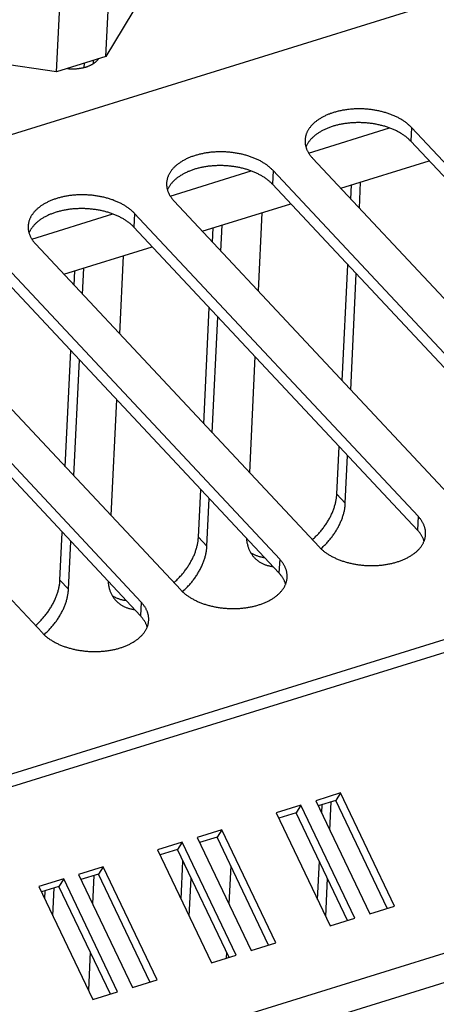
# Model space of a CAD drawing. Extents: x 0 to 594, y 0 to 420.
# Tile 138 of 157: x 546 to 553, y 107 to 124. Entities that reach past the tile are written whole.
import ezdxf

# ---------------------------------------------------------------- set-up
doc = ezdxf.new("R2010")
doc.units = 0
doc.header["$LTSCALE"] = 32.67
doc.layers.get('0').update_dxf_attribs({"linetype": 'CONTINUOUS'})

msp = doc.modelspace()

# ---------------------------------------------------------------- linework, layer by layer
at = {"color": 7, "linetype": 'CONTINUOUS'}
for p, q in [((541.385, 120.566), (558.115, 125.761)), ((548.136, 124.622), (547.316, 123.256)), ((547.316, 123.256), (547.371, 124.416)), ((546.449, 122.987), (546.504, 124.147)), ((546.449, 122.987), (544.018, 123.343)), ((547.316, 123.256), (546.449, 122.987)), ((546.936, 123.067), (546.939, 123.139)), ((547.096, 123.135), (547.099, 123.189)), ((547.179, 123.209), (547.176, 123.213)), ((550.869, 121.564), (552.288, 122.005)), ((552.671, 122.014), (552.66, 121.773)), ((557.642, 116.703), (552.671, 122.014)), ((557.631, 116.462), (552.66, 121.773)), ((550.938, 121.476), (555.909, 116.164)), ((551.432, 120.948), (552.982, 121.429)), ((548.442, 120.811), (549.861, 121.251)), ((550.244, 121.26), (550.233, 121.019)), ((555.215, 115.949), (550.244, 121.26)), ((551.758, 120.599), (551.78, 121.056)), ((555.204, 115.708), (550.233, 121.019)), ((551.609, 120.758), (551.621, 121.006)), ((548.51, 120.722), (553.481, 115.411)), ((549.004, 120.194), (550.555, 120.675)), ((546.015, 120.057), (547.434, 120.498)), ((547.817, 120.507), (547.805, 120.266)), ((552.788, 115.195), (547.817, 120.507)), ((550.046, 120.517), (549.981, 119.15)), ((552.776, 114.954), (547.805, 120.266)), ((549.182, 120.004), (549.194, 120.253)), ((549.331, 119.845), (549.353, 120.302)), ((546.083, 119.968), (551.054, 114.657)), ((546.577, 119.44), (548.127, 119.922)), ((550.361, 114.442), (545.39, 119.753)), ((547.619, 119.764), (547.554, 118.397)), ((550.349, 114.201), (545.378, 119.512)), ((546.755, 119.251), (546.767, 119.499)), ((546.904, 119.091), (546.926, 119.548)), ((551.458, 117.573), (551.554, 119.607)), ((551.607, 117.413), (551.704, 119.448)), ((543.656, 119.214), (548.627, 113.903)), ((547.933, 113.688), (542.962, 118.999)), ((549.031, 116.819), (549.127, 118.853)), ((547.922, 113.447), (542.951, 118.758)), ((549.18, 116.66), (549.276, 118.694)), ((541.229, 118.461), (546.2, 113.15)), ((546.603, 116.065), (546.7, 118.1)), ((546.752, 115.906), (546.849, 117.94)), ((549.927, 117.999), (549.83, 115.965)), ((568.331, 117.715), (506.611, 98.548)), ((568.452, 117.528), (506.732, 98.362)), ((547.499, 117.245), (547.403, 115.211)), ((551.363, 115.584), (551.403, 116.422)), ((551.512, 115.425), (551.552, 116.262)), ((548.936, 114.831), (548.976, 115.668)), ((551.512, 115.425), (551.363, 115.584)), ((549.085, 114.671), (549.125, 115.509)), ((552.788, 115.195), (552.776, 114.954)), ((546.509, 114.077), (546.549, 114.914)), ((549.085, 114.671), (548.936, 114.831)), ((546.658, 113.917), (546.698, 114.755)), ((550.361, 114.442), (550.349, 114.201)), ((546.658, 113.917), (546.509, 114.077)), ((547.933, 113.688), (547.922, 113.447)), ((570.645, 112.935), (508.925, 93.769)), ((570.753, 112.455), (509.033, 93.288)), ((551.428, 110.343), (550.995, 110.208)), ((551.428, 110.343), (551.343, 110.214)), ((552.374, 108.361), (551.428, 110.343)), ((550.995, 110.208), (551.941, 108.226)), ((551.343, 110.214), (551.037, 110.119)), ((551.24, 109.694), (551.264, 110.189)), ((552.247, 108.322), (551.343, 110.214)), ((550.734, 110.128), (550.301, 109.993)), ((550.301, 109.993), (551.247, 108.011)), ((550.65, 109.998), (550.344, 109.903)), ((550.734, 110.128), (550.65, 109.998)), ((551.553, 108.106), (550.65, 109.998)), ((551.681, 108.146), (550.734, 110.128)), ((551.098, 109.993), (551.105, 110.14)), ((549.348, 109.697), (548.914, 109.562)), ((549.348, 109.697), (549.263, 109.568)), ((550.294, 107.715), (549.348, 109.697)), ((548.654, 109.481), (548.221, 109.347)), ((548.654, 109.481), (548.57, 109.352)), ((549.6, 107.5), (548.654, 109.481)), ((548.914, 109.562), (549.86, 107.58)), ((549.263, 109.568), (548.957, 109.473)), ((550.167, 107.675), (549.263, 109.568)), ((548.221, 109.347), (549.167, 107.365)), ((548.57, 109.352), (548.263, 109.257)), ((549.473, 107.46), (548.57, 109.352)), ((548.634, 108.48), (548.666, 109.15)), ((551.025, 108.476), (551.057, 109.145)), ((547.267, 109.051), (546.834, 108.916)), ((547.267, 109.051), (547.183, 108.922)), ((548.213, 107.069), (547.267, 109.051)), ((549.502, 109.067), (549.47, 108.397)), ((546.574, 108.835), (546.14, 108.701)), ((546.574, 108.835), (546.489, 108.706)), ((547.52, 106.854), (546.574, 108.835)), ((546.834, 108.916), (547.78, 106.934)), ((547.183, 108.922), (546.876, 108.827)), ((547.103, 108.897), (547.079, 108.402)), ((548.086, 107.029), (547.183, 108.922)), ((548.777, 108.182), (548.809, 108.852)), ((551.168, 108.177), (551.2, 108.847)), ((546.14, 108.701), (547.086, 106.719)), ((546.489, 108.706), (546.183, 108.611)), ((546.243, 108.485), (546.25, 108.632)), ((546.386, 108.187), (546.409, 108.682)), ((547.393, 106.814), (546.489, 108.706)), ((551.941, 108.226), (552.374, 108.361)), ((551.247, 108.011), (551.681, 108.146)), ((549.86, 107.58), (550.294, 107.715)), ((547.039, 107.555), (547.007, 106.885)), ((549.167, 107.365), (549.6, 107.5)), ((549.43, 107.55), (549.425, 107.445)), ((547.78, 106.934), (548.213, 107.069)), ((547.086, 106.719), (547.52, 106.854))]:
    msp.add_line(p, q, dxfattribs=at)
for points in [[(546.642, 123.047), (546.652, 123.046), (546.663, 123.045), (546.673, 123.044), (546.684, 123.044), (546.695, 123.043), (546.705, 123.043), (546.716, 123.042), (546.727, 123.042), (546.737, 123.042), (546.748, 123.042), (546.759, 123.043), (546.769, 123.043), (546.78, 123.043), (546.79, 123.044), (546.801, 123.045), (546.811, 123.046), (546.822, 123.047), (546.832, 123.048), (546.843, 123.049), (546.853, 123.051), (546.863, 123.052), (546.873, 123.054), (546.883, 123.056), (546.893, 123.057), (546.903, 123.059), (546.913, 123.062), (546.923, 123.064), (546.932, 123.066), (546.942, 123.069), (546.951, 123.071), (546.961, 123.074), (546.97, 123.077), (546.979, 123.08), (546.988, 123.083), (546.997, 123.086), (547.006, 123.09), (547.015, 123.093), (547.023, 123.097), (547.031, 123.1), (547.04, 123.104), (547.048, 123.108), (547.056, 123.112), (547.064, 123.116), (547.071, 123.12), (547.079, 123.124), (547.086, 123.129), (547.093, 123.133), (547.101, 123.138), (547.107, 123.142), (547.114, 123.147), (547.121, 123.152), (547.127, 123.157), (547.133, 123.162), (547.139, 123.167), (547.145, 123.172), (547.151, 123.177), (547.156, 123.183), (547.161, 123.188), (547.167, 123.193), (547.171, 123.199), (547.176, 123.204), (547.181, 123.21), (547.185, 123.215)], [(552.671, 122.014), (552.662, 122.023), (552.653, 122.032), (552.644, 122.041), (552.634, 122.05), (552.625, 122.059), (552.615, 122.068), (552.604, 122.077), (552.594, 122.085), (552.583, 122.094), (552.572, 122.102), (552.56, 122.11), (552.549, 122.119), (552.537, 122.127), (552.525, 122.134), (552.513, 122.142), (552.501, 122.15), (552.488, 122.158), (552.475, 122.165), (552.462, 122.172), (552.449, 122.179), (552.436, 122.186), (552.422, 122.193), (552.408, 122.2), (552.394, 122.207), (552.38, 122.213), (552.366, 122.22), (552.351, 122.226), (552.336, 122.232), (552.322, 122.238), (552.307, 122.243), (552.291, 122.249), (552.276, 122.255), (552.261, 122.26), (552.245, 122.265), (552.229, 122.27), (552.214, 122.275), (552.198, 122.279), (552.181, 122.284), (552.165, 122.288), (552.149, 122.292), (552.133, 122.296), (552.116, 122.3), (552.099, 122.304), (552.083, 122.307), (552.066, 122.311), (552.049, 122.314), (552.032, 122.317), (552.015, 122.32), (551.998, 122.322), (551.981, 122.325), (551.964, 122.327), (551.946, 122.329), (551.929, 122.331), (551.912, 122.333), (551.894, 122.334), (551.877, 122.336), (551.86, 122.337), (551.842, 122.338), (551.825, 122.339), (551.807, 122.339), (551.79, 122.34), (551.772, 122.34), (551.755, 122.34), (551.738, 122.34), (551.72, 122.34), (551.703, 122.339), (551.686, 122.339), (551.668, 122.338), (551.651, 122.337), (551.634, 122.336), (551.617, 122.335), (551.6, 122.333), (551.582, 122.331), (551.566, 122.33), (551.549, 122.327), (551.532, 122.325), (551.515, 122.323), (551.498, 122.32), (551.482, 122.318), (551.465, 122.315), (551.449, 122.311), (551.433, 122.308), (551.417, 122.305), (551.401, 122.301), (551.385, 122.297), (551.369, 122.293), (551.353, 122.289), (551.338, 122.285), (551.323, 122.281), (551.307, 122.276), (551.292, 122.271), (551.277, 122.266), (551.263, 122.261), (551.248, 122.256), (551.234, 122.25), (551.219, 122.245), (551.205, 122.239), (551.192, 122.233), (551.178, 122.227), (551.164, 122.221), (551.151, 122.215), (551.138, 122.208), (551.125, 122.202), (551.112, 122.195), (551.1, 122.188), (551.088, 122.181), (551.076, 122.174), (551.064, 122.167), (551.052, 122.159), (551.041, 122.152), (551.03, 122.144), (551.019, 122.136), (551.008, 122.129), (550.998, 122.121), (550.988, 122.112), (550.978, 122.104), (550.968, 122.096), (550.959, 122.087), (550.949, 122.079), (550.94, 122.07), (550.932, 122.061), (550.923, 122.053), (550.915, 122.044), (550.908, 122.035), (550.9, 122.025), (550.893, 122.016), (550.886, 122.007), (550.879, 121.998), (550.873, 121.988), (550.866, 121.979), (550.861, 121.969), (550.855, 121.959), (550.85, 121.95), (550.845, 121.94), (550.84, 121.93), (550.836, 121.92), (550.831, 121.91), (550.828, 121.9), (550.824, 121.89), (550.821, 121.88), (550.818, 121.87), (550.815, 121.86), (550.813, 121.849), (550.811, 121.839), (550.809, 121.829), (550.808, 121.819), (550.807, 121.808), (550.806, 121.798), (550.806, 121.792)], [(552.66, 121.773), (552.651, 121.782), (552.642, 121.791), (552.633, 121.8), (552.623, 121.809), (552.613, 121.818), (552.603, 121.827), (552.593, 121.836), (552.582, 121.844), (552.571, 121.853), (552.56, 121.861), (552.549, 121.869), (552.538, 121.878), (552.526, 121.886), (552.514, 121.893), (552.502, 121.901), (552.489, 121.909), (552.477, 121.916), (552.464, 121.924), (552.451, 121.931), (552.438, 121.938), (552.424, 121.945), (552.41, 121.952), (552.397, 121.959), (552.383, 121.966), (552.369, 121.972), (552.354, 121.979), (552.34, 121.985), (552.325, 121.991), (552.31, 121.997), (552.295, 122.002), (552.28, 122.008), (552.265, 122.014), (552.249, 122.019), (552.234, 122.024), (552.218, 122.029), (552.202, 122.034), (552.186, 122.038), (552.17, 122.043), (552.154, 122.047), (552.137, 122.051), (552.121, 122.055), (552.105, 122.059), (552.088, 122.063), (552.071, 122.066), (552.054, 122.07), (552.038, 122.073), (552.021, 122.076), (552.004, 122.079), (551.987, 122.081), (551.969, 122.084), (551.952, 122.086), (551.935, 122.088), (551.918, 122.09), (551.9, 122.092), (551.883, 122.093), (551.866, 122.095), (551.848, 122.096), (551.831, 122.097), (551.813, 122.098), (551.796, 122.098), (551.778, 122.099), (551.761, 122.099), (551.744, 122.099), (551.726, 122.099), (551.709, 122.099), (551.691, 122.098), (551.674, 122.098), (551.657, 122.097), (551.64, 122.096), (551.622, 122.095), (551.605, 122.094), (551.588, 122.092), (551.571, 122.09), (551.554, 122.089), (551.537, 122.086), (551.52, 122.084), (551.504, 122.082), (551.487, 122.079), (551.47, 122.077), (551.454, 122.074), (551.438, 122.07), (551.421, 122.067), (551.405, 122.064), (551.389, 122.06), (551.373, 122.056), (551.358, 122.052), (551.342, 122.048), (551.326, 122.044), (551.311, 122.04), (551.296, 122.035), (551.281, 122.03), (551.266, 122.025), (551.251, 122.02), (551.237, 122.015), (551.222, 122.009), (551.208, 122.004), (551.194, 121.998), (551.18, 121.992), (551.166, 121.986), (551.153, 121.98), (551.14, 121.974), (551.126, 121.967), (551.114, 121.961), (551.101, 121.954), (551.088, 121.947), (551.076, 121.94), (551.064, 121.933), (551.052, 121.926), (551.041, 121.918), (551.029, 121.911), (551.018, 121.903), (551.007, 121.895), (550.997, 121.887), (550.986, 121.879), (550.976, 121.871), (550.966, 121.863), (550.957, 121.855), (550.947, 121.846), (550.938, 121.838), (550.929, 121.829), (550.92, 121.82), (550.912, 121.812), (550.904, 121.803), (550.896, 121.794), (550.889, 121.784), (550.881, 121.775), (550.874, 121.766), (550.868, 121.757), (550.861, 121.747), (550.855, 121.738), (550.849, 121.728), (550.844, 121.718), (550.838, 121.709), (550.833, 121.699), (550.829, 121.689), (550.824, 121.679), (550.821, 121.671)], [(550.806, 121.792), (550.805, 121.788), (550.805, 121.777), (550.805, 121.767), (550.806, 121.756), (550.806, 121.746), (550.807, 121.736), (550.809, 121.725), (550.81, 121.715), (550.812, 121.705), (550.814, 121.694), (550.817, 121.684), (550.82, 121.673), (550.823, 121.663), (550.826, 121.653), (550.83, 121.643), (550.834, 121.632), (550.838, 121.622), (550.843, 121.612), (550.848, 121.602), (550.853, 121.592), (550.859, 121.582), (550.864, 121.572), (550.87, 121.562), (550.877, 121.552), (550.883, 121.542), (550.89, 121.533), (550.898, 121.523), (550.905, 121.513), (550.913, 121.504), (550.921, 121.494), (550.929, 121.485), (550.938, 121.476)], [(550.244, 121.26), (550.235, 121.269), (550.226, 121.279), (550.217, 121.288), (550.207, 121.297), (550.197, 121.306), (550.187, 121.314), (550.177, 121.323), (550.166, 121.332), (550.156, 121.34), (550.145, 121.348), (550.133, 121.357), (550.122, 121.365), (550.11, 121.373), (550.098, 121.381), (550.086, 121.389), (550.073, 121.396), (550.061, 121.404), (550.048, 121.411), (550.035, 121.419), (550.022, 121.426), (550.008, 121.433), (549.995, 121.44), (549.981, 121.446), (549.967, 121.453), (549.953, 121.459), (549.938, 121.466), (549.924, 121.472), (549.909, 121.478), (549.894, 121.484), (549.879, 121.49), (549.864, 121.495), (549.849, 121.501), (549.833, 121.506), (549.818, 121.511), (549.802, 121.516), (549.786, 121.521), (549.77, 121.526), (549.754, 121.53), (549.738, 121.535), (549.722, 121.539), (549.705, 121.543), (549.689, 121.547), (549.672, 121.55), (549.655, 121.554), (549.639, 121.557), (549.622, 121.56), (549.605, 121.563), (549.588, 121.566), (549.571, 121.569), (549.554, 121.571), (549.536, 121.573), (549.519, 121.575), (549.502, 121.577), (549.485, 121.579), (549.467, 121.581), (549.45, 121.582), (549.432, 121.583), (549.415, 121.584), (549.398, 121.585), (549.38, 121.586), (549.363, 121.586), (549.345, 121.586), (549.328, 121.587), (549.31, 121.586), (549.293, 121.586), (549.276, 121.586), (549.258, 121.585), (549.241, 121.584), (549.224, 121.583), (549.207, 121.582), (549.189, 121.581), (549.172, 121.579), (549.155, 121.578), (549.138, 121.576), (549.121, 121.574), (549.105, 121.572), (549.088, 121.569), (549.071, 121.567), (549.055, 121.564), (549.038, 121.561), (549.022, 121.558), (549.006, 121.554), (548.989, 121.551), (548.973, 121.547), (548.958, 121.544), (548.942, 121.54), (548.926, 121.536), (548.911, 121.531), (548.895, 121.527), (548.88, 121.522), (548.865, 121.517), (548.85, 121.512), (548.835, 121.507), (548.821, 121.502), (548.806, 121.497), (548.792, 121.491), (548.778, 121.485), (548.764, 121.48), (548.751, 121.474), (548.737, 121.467), (548.724, 121.461), (548.711, 121.455), (548.698, 121.448), (548.685, 121.441), (548.673, 121.434), (548.66, 121.427), (548.648, 121.42), (548.637, 121.413), (548.625, 121.406), (548.614, 121.398), (548.602, 121.39), (548.592, 121.383), (548.581, 121.375), (548.571, 121.367), (548.56, 121.359), (548.55, 121.35), (548.541, 121.342), (548.531, 121.334), (548.522, 121.325), (548.513, 121.316), (548.505, 121.308), (548.496, 121.299), (548.488, 121.29), (548.48, 121.281), (548.473, 121.272), (548.466, 121.263), (548.459, 121.253), (548.452, 121.244), (548.445, 121.234), (548.439, 121.225), (548.433, 121.215), (548.428, 121.206), (548.422, 121.196), (548.417, 121.186), (548.413, 121.176), (548.408, 121.166), (548.404, 121.156), (548.4, 121.146), (548.397, 121.136), (548.394, 121.126), (548.391, 121.116), (548.388, 121.106), (548.386, 121.096), (548.384, 121.085), (548.382, 121.075), (548.381, 121.065), (548.379, 121.055), (548.379, 121.044), (548.378, 121.039)], [(550.233, 121.019), (550.224, 121.028), (550.215, 121.038), (550.205, 121.047), (550.196, 121.056), (550.186, 121.065), (550.176, 121.073), (550.166, 121.082), (550.155, 121.091), (550.144, 121.099), (550.133, 121.107), (550.122, 121.116), (550.11, 121.124), (550.099, 121.132), (550.087, 121.14), (550.074, 121.148), (550.062, 121.155), (550.049, 121.163), (550.037, 121.17), (550.024, 121.177), (550.01, 121.185), (549.997, 121.192), (549.983, 121.199), (549.969, 121.205), (549.955, 121.212), (549.941, 121.218), (549.927, 121.225), (549.912, 121.231), (549.898, 121.237), (549.883, 121.243), (549.868, 121.249), (549.853, 121.254), (549.837, 121.26), (549.822, 121.265), (549.806, 121.27), (549.791, 121.275), (549.775, 121.28), (549.759, 121.285), (549.743, 121.289), (549.727, 121.293), (549.71, 121.298), (549.694, 121.302), (549.677, 121.305), (549.661, 121.309), (549.644, 121.313), (549.627, 121.316), (549.61, 121.319), (549.593, 121.322), (549.576, 121.325), (549.559, 121.327), (549.542, 121.33), (549.525, 121.332), (549.508, 121.334), (549.49, 121.336), (549.473, 121.338), (549.456, 121.34), (549.438, 121.341), (549.421, 121.342), (549.404, 121.343), (549.386, 121.344), (549.369, 121.345), (549.351, 121.345), (549.334, 121.345), (549.316, 121.345), (549.299, 121.345), (549.282, 121.345), (549.264, 121.345), (549.247, 121.344), (549.23, 121.343), (549.212, 121.342), (549.195, 121.341), (549.178, 121.34), (549.161, 121.338), (549.144, 121.337), (549.127, 121.335), (549.11, 121.333), (549.093, 121.331), (549.076, 121.328), (549.06, 121.326), (549.043, 121.323), (549.027, 121.32), (549.01, 121.317), (548.994, 121.313), (548.978, 121.31), (548.962, 121.306), (548.946, 121.303), (548.93, 121.299), (548.915, 121.295), (548.899, 121.29), (548.884, 121.286), (548.869, 121.281), (548.854, 121.276), (548.839, 121.271), (548.824, 121.266), (548.809, 121.261), (548.795, 121.256), (548.781, 121.25), (548.767, 121.244), (548.753, 121.239), (548.739, 121.233), (548.726, 121.226), (548.712, 121.22), (548.699, 121.214), (548.686, 121.207), (548.674, 121.2), (548.661, 121.193), (548.649, 121.186), (548.637, 121.179), (548.625, 121.172), (548.614, 121.165), (548.602, 121.157), (548.591, 121.149), (548.58, 121.142), (548.569, 121.134), (548.559, 121.126), (548.549, 121.118), (548.539, 121.109), (548.529, 121.101), (548.52, 121.093), (548.511, 121.084), (548.502, 121.075), (548.493, 121.067), (548.485, 121.058), (548.477, 121.049), (548.469, 121.04), (548.461, 121.031), (548.454, 121.022), (548.447, 121.012), (548.44, 121.003), (548.434, 120.993), (548.428, 120.984), (548.422, 120.974), (548.416, 120.965), (548.411, 120.955), (548.406, 120.945), (548.401, 120.935), (548.397, 120.925), (548.393, 120.917)], [(548.378, 121.039), (548.378, 121.034), (548.378, 121.024), (548.378, 121.013), (548.378, 121.003), (548.379, 120.992), (548.38, 120.982), (548.381, 120.972), (548.383, 120.961), (548.385, 120.951), (548.387, 120.94), (548.39, 120.93), (548.393, 120.92), (548.396, 120.909), (548.399, 120.899), (548.403, 120.889), (548.407, 120.879), (548.411, 120.869), (548.416, 120.858), (548.421, 120.848), (548.426, 120.838), (548.431, 120.828), (548.437, 120.818), (548.443, 120.808), (548.45, 120.798), (548.456, 120.789), (548.463, 120.779), (548.47, 120.769), (548.478, 120.76), (548.486, 120.75), (548.494, 120.741), (548.502, 120.731), (548.51, 120.722)], [(547.817, 120.507), (547.808, 120.516), (547.799, 120.525), (547.79, 120.534), (547.78, 120.543), (547.77, 120.552), (547.76, 120.561), (547.75, 120.569), (547.739, 120.578), (547.728, 120.586), (547.717, 120.595), (547.706, 120.603), (547.695, 120.611), (547.683, 120.619), (547.671, 120.627), (547.659, 120.635), (547.646, 120.643), (547.634, 120.65), (547.621, 120.657), (547.608, 120.665), (547.595, 120.672), (547.581, 120.679), (547.568, 120.686), (547.554, 120.693), (547.54, 120.699), (547.526, 120.706), (547.511, 120.712), (547.497, 120.718), (547.482, 120.724), (547.467, 120.73), (547.452, 120.736), (547.437, 120.742), (547.422, 120.747), (547.406, 120.752), (547.391, 120.758), (547.375, 120.762), (547.359, 120.767), (547.343, 120.772), (547.327, 120.776), (547.311, 120.781), (547.295, 120.785), (547.278, 120.789), (547.262, 120.793), (547.245, 120.796), (547.228, 120.8), (547.211, 120.803), (547.195, 120.806), (547.178, 120.809), (547.161, 120.812), (547.144, 120.815), (547.126, 120.817), (547.109, 120.82), (547.092, 120.822), (547.075, 120.824), (547.057, 120.825), (547.04, 120.827), (547.023, 120.828), (547.005, 120.829), (546.988, 120.83), (546.97, 120.831), (546.953, 120.832), (546.936, 120.832), (546.918, 120.833), (546.901, 120.833), (546.883, 120.833), (546.866, 120.832), (546.848, 120.832), (546.831, 120.831), (546.814, 120.831), (546.797, 120.83), (546.779, 120.829), (546.762, 120.827), (546.745, 120.826), (546.728, 120.824), (546.711, 120.822), (546.694, 120.82), (546.677, 120.818), (546.661, 120.815), (546.644, 120.813), (546.627, 120.81), (546.611, 120.807), (546.595, 120.804), (546.578, 120.801), (546.562, 120.797), (546.546, 120.794), (546.53, 120.79), (546.515, 120.786), (546.499, 120.782), (546.483, 120.778), (546.468, 120.773), (546.453, 120.768), (546.438, 120.764), (546.423, 120.759), (546.408, 120.754), (546.394, 120.748), (546.379, 120.743), (546.365, 120.737), (546.351, 120.732), (546.337, 120.726), (546.323, 120.72), (546.31, 120.714), (546.297, 120.707), (546.284, 120.701), (546.271, 120.694), (546.258, 120.688), (546.246, 120.681), (546.233, 120.674), (546.221, 120.667), (546.209, 120.659), (546.198, 120.652), (546.186, 120.644), (546.175, 120.637), (546.164, 120.629), (546.154, 120.621), (546.143, 120.613), (546.133, 120.605), (546.123, 120.597), (546.114, 120.588), (546.104, 120.58), (546.095, 120.571), (546.086, 120.563), (546.077, 120.554), (546.069, 120.545), (546.061, 120.536), (546.053, 120.527), (546.046, 120.518), (546.038, 120.509), (546.031, 120.5), (546.025, 120.49), (546.018, 120.481), (546.012, 120.471), (546.006, 120.462), (546.001, 120.452), (545.995, 120.442), (545.99, 120.432), (545.986, 120.423), (545.981, 120.413), (545.977, 120.403), (545.973, 120.393), (545.97, 120.383), (545.966, 120.373), (545.964, 120.362), (545.961, 120.352), (545.959, 120.342), (545.957, 120.332), (545.955, 120.321), (545.953, 120.311), (545.952, 120.301), (545.951, 120.291), (545.951, 120.285)], [(547.805, 120.266), (547.797, 120.275), (547.788, 120.284), (547.778, 120.293), (547.769, 120.302), (547.759, 120.311), (547.749, 120.32), (547.738, 120.328), (547.728, 120.337), (547.717, 120.345), (547.706, 120.354), (547.695, 120.362), (547.683, 120.37), (547.671, 120.378), (547.659, 120.386), (547.647, 120.394), (547.635, 120.401), (547.622, 120.409), (547.609, 120.416), (547.596, 120.424), (547.583, 120.431), (547.57, 120.438), (547.556, 120.445), (547.542, 120.452), (547.528, 120.458), (547.514, 120.465), (547.5, 120.471), (547.485, 120.477), (547.471, 120.483), (547.456, 120.489), (547.441, 120.495), (547.426, 120.501), (547.41, 120.506), (547.395, 120.511), (547.379, 120.516), (547.364, 120.521), (547.348, 120.526), (547.332, 120.531), (547.316, 120.535), (547.299, 120.54), (547.283, 120.544), (547.267, 120.548), (547.25, 120.552), (547.234, 120.555), (547.217, 120.559), (547.2, 120.562), (547.183, 120.565), (547.166, 120.568), (547.149, 120.571), (547.132, 120.574), (547.115, 120.576), (547.098, 120.578), (547.081, 120.581), (547.063, 120.583), (547.046, 120.584), (547.029, 120.586), (547.011, 120.587), (546.994, 120.588), (546.976, 120.589), (546.959, 120.59), (546.942, 120.591), (546.924, 120.591), (546.907, 120.592), (546.889, 120.592), (546.872, 120.592), (546.854, 120.591), (546.837, 120.591), (546.82, 120.59), (546.802, 120.59), (546.785, 120.589), (546.768, 120.587), (546.751, 120.586), (546.734, 120.585), (546.717, 120.583), (546.7, 120.581), (546.683, 120.579), (546.666, 120.577), (546.649, 120.574), (546.633, 120.572), (546.616, 120.569), (546.6, 120.566), (546.583, 120.563), (546.567, 120.56), (546.551, 120.556), (546.535, 120.553), (546.519, 120.549), (546.503, 120.545), (546.488, 120.541), (546.472, 120.537), (546.457, 120.532), (546.441, 120.527), (546.426, 120.523), (546.412, 120.518), (546.397, 120.513), (546.382, 120.507), (546.368, 120.502), (546.354, 120.496), (546.34, 120.491), (546.326, 120.485), (546.312, 120.479), (546.298, 120.473), (546.285, 120.466), (546.272, 120.46), (546.259, 120.453), (546.247, 120.447), (546.234, 120.44), (546.222, 120.433), (546.21, 120.426), (546.198, 120.418), (546.186, 120.411), (546.175, 120.403), (546.164, 120.396), (546.153, 120.388), (546.142, 120.38), (546.132, 120.372), (546.122, 120.364), (546.112, 120.356), (546.102, 120.347), (546.093, 120.339), (546.084, 120.33), (546.075, 120.322), (546.066, 120.313), (546.058, 120.304), (546.05, 120.295), (546.042, 120.286), (546.034, 120.277), (546.027, 120.268), (546.02, 120.258), (546.013, 120.249), (546.007, 120.24), (546.001, 120.23), (545.995, 120.221), (545.989, 120.211), (545.984, 120.201), (545.979, 120.191), (545.974, 120.182), (545.97, 120.172), (545.966, 120.163)], [(545.951, 120.285), (545.951, 120.28), (545.951, 120.27), (545.951, 120.259), (545.951, 120.249), (545.952, 120.239), (545.953, 120.228), (545.954, 120.218), (545.956, 120.207), (545.958, 120.197), (545.96, 120.187), (545.963, 120.176), (545.965, 120.166), (545.969, 120.156), (545.972, 120.145), (545.976, 120.135), (545.98, 120.125), (545.984, 120.115), (545.989, 120.105), (545.994, 120.095), (545.999, 120.084), (546.004, 120.074), (546.01, 120.064), (546.016, 120.055), (546.022, 120.045), (546.029, 120.035), (546.036, 120.025), (546.043, 120.015), (546.051, 120.006), (546.058, 119.996), (546.066, 119.987), (546.075, 119.977), (546.083, 119.968)], [(550.934, 114.786), (550.943, 114.794), (550.956, 114.806), (550.97, 114.818), (550.983, 114.831), (550.996, 114.844), (551.009, 114.857), (551.022, 114.87), (551.034, 114.883), (551.046, 114.896), (551.059, 114.91), (551.071, 114.924), (551.082, 114.937), (551.094, 114.951), (551.105, 114.965), (551.117, 114.979), (551.128, 114.994), (551.138, 115.008), (551.149, 115.023), (551.159, 115.037), (551.169, 115.052), (551.179, 115.067), (551.189, 115.081), (551.198, 115.096), (551.207, 115.111), (551.216, 115.126), (551.225, 115.141), (551.234, 115.157), (551.242, 115.172), (551.25, 115.187), (551.258, 115.202), (551.265, 115.218), (551.272, 115.233), (551.279, 115.249), (551.286, 115.264), (551.292, 115.279), (551.299, 115.295), (551.304, 115.31), (551.31, 115.326), (551.315, 115.341), (551.321, 115.357), (551.325, 115.372), (551.33, 115.388), (551.334, 115.403), (551.338, 115.419), (551.342, 115.434), (551.345, 115.449), (551.348, 115.464), (551.351, 115.48), (551.354, 115.495), (551.356, 115.51), (551.358, 115.525), (551.36, 115.54), (551.361, 115.555), (551.362, 115.57), (551.363, 115.584)], [(551.084, 114.627), (551.096, 114.638), (551.11, 114.65), (551.123, 114.663), (551.136, 114.675), (551.149, 114.688), (551.162, 114.701), (551.174, 114.714), (551.187, 114.727), (551.199, 114.741), (551.211, 114.754), (551.223, 114.768), (551.234, 114.781), (551.246, 114.795), (551.257, 114.809), (551.268, 114.823), (551.279, 114.838), (551.29, 114.852), (551.3, 114.866), (551.31, 114.881), (551.32, 114.895), (551.33, 114.91), (551.34, 114.925), (551.349, 114.94), (551.358, 114.955), (551.367, 114.97), (551.376, 114.985), (551.384, 115), (551.392, 115.015), (551.4, 115.03), (551.408, 115.045), (551.415, 115.061), (551.422, 115.076), (551.429, 115.091), (551.436, 115.107), (551.442, 115.122), (551.448, 115.137), (551.454, 115.153), (551.46, 115.168), (551.465, 115.183), (551.47, 115.199), (551.475, 115.214), (551.479, 115.23), (551.484, 115.245), (551.488, 115.26), (551.491, 115.275), (551.495, 115.291), (551.498, 115.306), (551.501, 115.321), (551.503, 115.336), (551.505, 115.351), (551.507, 115.366), (551.509, 115.381), (551.51, 115.396), (551.512, 115.41), (551.512, 115.425)], [(552.92, 114.879), (552.92, 114.883), (552.92, 114.894), (552.92, 114.904), (552.92, 114.914), (552.919, 114.925), (552.918, 114.935), (552.917, 114.946), (552.915, 114.956), (552.913, 114.966), (552.911, 114.977), (552.908, 114.987), (552.906, 114.997), (552.902, 115.008), (552.899, 115.018), (552.895, 115.028), (552.891, 115.039), (552.887, 115.049), (552.882, 115.059), (552.877, 115.069), (552.872, 115.079), (552.867, 115.089), (552.861, 115.099), (552.855, 115.109), (552.849, 115.119), (552.842, 115.129), (552.835, 115.138), (552.828, 115.148), (552.82, 115.158), (552.813, 115.167), (552.805, 115.177), (552.796, 115.186), (552.788, 115.195)], [(548.507, 114.032), (548.516, 114.04), (548.529, 114.052), (548.543, 114.065), (548.556, 114.077), (548.569, 114.09), (548.582, 114.103), (548.594, 114.116), (548.607, 114.129), (548.619, 114.143), (548.631, 114.156), (548.643, 114.17), (548.655, 114.184), (548.667, 114.198), (548.678, 114.212), (548.689, 114.226), (548.7, 114.24), (548.711, 114.254), (548.722, 114.269), (548.732, 114.283), (548.742, 114.298), (548.752, 114.313), (548.762, 114.328), (548.771, 114.343), (548.78, 114.358), (548.789, 114.373), (548.798, 114.388), (548.806, 114.403), (548.815, 114.418), (548.823, 114.433), (548.83, 114.449), (548.838, 114.464), (548.845, 114.479), (548.852, 114.495), (548.859, 114.51), (548.865, 114.526), (548.871, 114.541), (548.877, 114.557), (548.883, 114.572), (548.888, 114.588), (548.893, 114.603), (548.898, 114.619), (548.903, 114.634), (548.907, 114.649), (548.911, 114.665), (548.915, 114.68), (548.918, 114.695), (548.921, 114.711), (548.924, 114.726), (548.927, 114.741), (548.929, 114.756), (548.931, 114.771), (548.933, 114.786), (548.934, 114.801), (548.935, 114.816), (548.936, 114.831)], [(551.054, 114.657), (551.063, 114.648), (551.072, 114.639), (551.081, 114.63), (551.091, 114.621), (551.101, 114.612), (551.111, 114.603), (551.121, 114.594), (551.132, 114.586), (551.143, 114.577), (551.154, 114.569), (551.165, 114.561), (551.176, 114.552), (551.188, 114.544), (551.2, 114.536), (551.212, 114.529), (551.225, 114.521), (551.237, 114.513), (551.25, 114.506), (551.263, 114.499), (551.276, 114.492), (551.29, 114.485), (551.303, 114.478), (551.317, 114.471), (551.331, 114.464), (551.345, 114.458), (551.36, 114.451), (551.374, 114.445), (551.389, 114.439), (551.404, 114.433), (551.419, 114.427), (551.434, 114.422), (551.449, 114.416), (551.465, 114.411), (551.48, 114.406), (551.496, 114.401), (551.512, 114.396), (551.528, 114.392), (551.544, 114.387), (551.56, 114.383), (551.576, 114.379), (551.593, 114.375), (551.609, 114.371), (551.626, 114.367), (551.643, 114.364), (551.66, 114.36), (551.676, 114.357), (551.693, 114.354), (551.71, 114.351), (551.727, 114.349), (551.745, 114.346), (551.762, 114.344), (551.779, 114.342), (551.796, 114.34), (551.814, 114.338), (551.831, 114.337), (551.848, 114.335), (551.866, 114.334), (551.883, 114.333), (551.901, 114.332), (551.918, 114.332), (551.935, 114.331), (551.953, 114.331), (551.97, 114.331), (551.988, 114.331), (552.005, 114.331), (552.023, 114.331), (552.04, 114.332), (552.057, 114.333), (552.074, 114.334), (552.092, 114.335), (552.109, 114.336), (552.126, 114.338), (552.143, 114.34), (552.16, 114.341), (552.177, 114.343), (552.194, 114.346), (552.21, 114.348), (552.227, 114.351), (552.244, 114.353), (552.26, 114.356), (552.276, 114.359), (552.293, 114.363), (552.309, 114.366), (552.325, 114.37), (552.341, 114.374), (552.356, 114.378), (552.372, 114.382), (552.388, 114.386), (552.403, 114.39), (552.418, 114.395), (552.433, 114.4), (552.448, 114.405), (552.463, 114.41), (552.477, 114.415), (552.492, 114.421), (552.506, 114.426), (552.52, 114.432), (552.534, 114.438), (552.548, 114.444), (552.561, 114.45), (552.574, 114.456), (552.587, 114.463), (552.6, 114.469), (552.613, 114.476), (552.625, 114.483), (552.638, 114.49), (552.65, 114.497), (552.662, 114.504), (552.673, 114.512), (552.685, 114.519), (552.696, 114.527), (552.707, 114.535), (552.717, 114.542), (552.728, 114.55), (552.738, 114.559), (552.748, 114.567), (552.757, 114.575), (552.767, 114.584), (552.776, 114.592), (552.785, 114.601), (552.794, 114.61), (552.802, 114.618), (552.81, 114.627), (552.818, 114.636), (552.825, 114.645), (552.833, 114.655), (552.84, 114.664), (552.846, 114.673), (552.853, 114.683), (552.859, 114.692), (552.865, 114.702), (552.87, 114.712), (552.876, 114.721), (552.881, 114.731), (552.885, 114.741), (552.89, 114.751), (552.894, 114.761), (552.898, 114.771), (552.901, 114.781), (552.905, 114.791), (552.907, 114.801), (552.91, 114.811), (552.912, 114.821), (552.914, 114.832), (552.916, 114.842), (552.918, 114.852), (552.919, 114.863), (552.92, 114.873), (552.92, 114.879)], [(552.893, 114.759), (552.891, 114.767), (552.888, 114.777), (552.884, 114.787), (552.88, 114.797), (552.875, 114.808), (552.871, 114.818), (552.866, 114.828), (552.861, 114.838), (552.855, 114.848), (552.85, 114.858), (552.843, 114.868), (552.837, 114.878), (552.83, 114.888), (552.824, 114.897), (552.816, 114.907), (552.809, 114.917), (552.801, 114.926), (552.793, 114.936), (552.785, 114.945), (552.776, 114.954)], [(548.657, 113.873), (548.669, 113.884), (548.682, 113.897), (548.696, 113.909), (548.709, 113.922), (548.722, 113.934), (548.734, 113.947), (548.747, 113.96), (548.759, 113.974), (548.772, 113.987), (548.784, 114), (548.796, 114.014), (548.807, 114.028), (548.819, 114.042), (548.83, 114.056), (548.841, 114.07), (548.852, 114.084), (548.863, 114.098), (548.873, 114.113), (548.883, 114.127), (548.893, 114.142), (548.903, 114.156), (548.913, 114.171), (548.922, 114.186), (548.931, 114.201), (548.94, 114.216), (548.949, 114.231), (548.957, 114.246), (548.965, 114.261), (548.973, 114.276), (548.981, 114.292), (548.988, 114.307), (548.995, 114.322), (549.002, 114.338), (549.009, 114.353), (549.015, 114.368), (549.021, 114.384), (549.027, 114.399), (549.033, 114.414), (549.038, 114.43), (549.043, 114.445), (549.048, 114.46), (549.052, 114.476), (549.056, 114.491), (549.06, 114.506), (549.064, 114.522), (549.067, 114.537), (549.071, 114.552), (549.073, 114.567), (549.076, 114.582), (549.078, 114.597), (549.08, 114.612), (549.082, 114.627), (549.083, 114.642), (549.084, 114.657), (549.085, 114.671)], [(549.779, 114.81), (549.78, 114.801), (549.781, 114.787), (549.782, 114.773), (549.784, 114.759), (549.786, 114.746), (549.788, 114.732), (549.791, 114.719), (549.794, 114.706), (549.797, 114.693), (549.8, 114.68), (549.804, 114.668), (549.808, 114.655), (549.812, 114.643), (549.817, 114.631), (549.822, 114.619), (549.827, 114.607), (549.832, 114.595), (549.838, 114.584), (549.844, 114.573), (549.85, 114.561), (549.856, 114.551), (549.863, 114.54), (549.87, 114.529), (549.877, 114.519), (549.884, 114.509), (549.892, 114.499), (549.9, 114.49), (549.908, 114.48), (549.915, 114.472)], [(549.85, 114.561), (549.856, 114.557), (549.867, 114.55), (549.878, 114.543), (549.889, 114.537), (549.901, 114.531), (549.913, 114.525), (549.924, 114.52), (549.936, 114.515), (549.949, 114.51), (549.961, 114.505), (549.974, 114.501), (549.986, 114.497), (549.999, 114.493), (550.012, 114.489), (550.025, 114.486), (550.039, 114.483), (550.052, 114.48), (550.066, 114.477), (550.08, 114.475), (550.094, 114.473)], [(549.915, 114.472), (549.917, 114.471), (549.925, 114.462), (549.934, 114.453), (549.943, 114.445), (549.953, 114.437), (549.962, 114.429), (549.972, 114.421), (549.982, 114.413), (549.992, 114.406), (550.003, 114.399), (550.014, 114.392), (550.025, 114.386), (550.036, 114.379), (550.047, 114.373), (550.058, 114.368), (550.07, 114.362), (550.082, 114.357), (550.094, 114.352), (550.106, 114.347), (550.119, 114.343), (550.131, 114.338), (550.144, 114.335), (550.157, 114.331), (550.17, 114.327), (550.183, 114.324), (550.197, 114.322), (550.21, 114.319), (550.224, 114.317), (550.238, 114.315), (550.243, 114.314)], [(550.493, 114.125), (550.493, 114.13), (550.493, 114.14), (550.493, 114.15), (550.493, 114.161), (550.492, 114.171), (550.491, 114.182), (550.489, 114.192), (550.488, 114.202), (550.486, 114.213), (550.484, 114.223), (550.481, 114.233), (550.478, 114.244), (550.475, 114.254), (550.472, 114.264), (550.468, 114.275), (550.464, 114.285), (550.46, 114.295), (550.455, 114.305), (550.45, 114.315), (550.445, 114.325), (550.44, 114.335), (550.434, 114.345), (550.428, 114.355), (550.421, 114.365), (550.415, 114.375), (550.408, 114.385), (550.401, 114.394), (550.393, 114.404), (550.385, 114.413), (550.377, 114.423), (550.369, 114.432), (550.361, 114.442)], [(550.466, 114.005), (550.464, 114.013), (550.46, 114.023), (550.457, 114.034), (550.453, 114.044), (550.448, 114.054), (550.444, 114.064), (550.439, 114.074), (550.434, 114.084), (550.428, 114.094), (550.422, 114.104), (550.416, 114.114), (550.41, 114.124), (550.403, 114.134), (550.396, 114.144), (550.389, 114.153), (550.382, 114.163), (550.374, 114.172), (550.366, 114.182), (550.358, 114.191), (550.349, 114.201)], [(546.079, 113.278), (546.088, 113.286), (546.102, 113.298), (546.115, 113.311), (546.129, 113.323), (546.142, 113.336), (546.154, 113.349), (546.167, 113.362), (546.18, 113.376), (546.192, 113.389), (546.204, 113.402), (546.216, 113.416), (546.228, 113.43), (546.24, 113.444), (546.251, 113.458), (546.262, 113.472), (546.273, 113.486), (546.284, 113.501), (546.294, 113.515), (546.305, 113.53), (546.315, 113.544), (546.325, 113.559), (546.334, 113.574), (546.344, 113.589), (546.353, 113.604), (546.362, 113.619), (546.371, 113.634), (546.379, 113.649), (546.387, 113.664), (546.395, 113.68), (546.403, 113.695), (546.411, 113.71), (546.418, 113.726), (546.425, 113.741), (546.432, 113.757), (546.438, 113.772), (546.444, 113.788), (546.45, 113.803), (546.456, 113.818), (546.461, 113.834), (546.466, 113.849), (546.471, 113.865), (546.476, 113.88), (546.48, 113.896), (546.484, 113.911), (546.488, 113.926), (546.491, 113.942), (546.494, 113.957), (546.497, 113.972), (546.499, 113.987), (546.502, 114.002), (546.504, 114.017), (546.505, 114.032), (546.507, 114.047), (546.508, 114.062), (546.509, 114.077)], [(547.352, 114.056), (547.352, 114.047), (547.354, 114.033), (547.355, 114.019), (547.357, 114.006), (547.359, 113.992), (547.361, 113.979), (547.364, 113.966), (547.367, 113.952), (547.37, 113.939), (547.373, 113.927), (547.377, 113.914), (547.381, 113.901), (547.385, 113.889), (547.39, 113.877), (547.394, 113.865), (547.4, 113.853), (547.405, 113.842), (547.411, 113.83), (547.416, 113.819), (547.423, 113.808), (547.429, 113.797), (547.436, 113.786), (547.443, 113.776), (547.45, 113.765), (547.457, 113.755), (547.465, 113.746), (547.473, 113.736), (547.481, 113.727), (547.488, 113.719)], [(548.627, 113.903), (548.636, 113.894), (548.645, 113.885), (548.654, 113.876), (548.664, 113.867), (548.674, 113.858), (548.684, 113.849), (548.694, 113.841), (548.705, 113.832), (548.715, 113.823), (548.726, 113.815), (548.738, 113.807), (548.749, 113.799), (548.761, 113.791), (548.773, 113.783), (548.785, 113.775), (548.798, 113.767), (548.81, 113.76), (548.823, 113.752), (548.836, 113.745), (548.849, 113.738), (548.863, 113.731), (548.876, 113.724), (548.89, 113.717), (548.904, 113.71), (548.918, 113.704), (548.933, 113.698), (548.947, 113.691), (548.962, 113.685), (548.977, 113.679), (548.992, 113.674), (549.007, 113.668), (549.022, 113.663), (549.038, 113.657), (549.053, 113.652), (549.069, 113.647), (549.085, 113.642), (549.101, 113.638), (549.117, 113.633), (549.133, 113.629), (549.149, 113.625), (549.166, 113.621), (549.182, 113.617), (549.199, 113.613), (549.216, 113.61), (549.232, 113.607), (549.249, 113.603), (549.266, 113.6), (549.283, 113.598), (549.3, 113.595), (549.317, 113.593), (549.335, 113.59), (549.352, 113.588), (549.369, 113.586), (549.386, 113.585), (549.404, 113.583), (549.421, 113.582), (549.439, 113.58), (549.456, 113.579), (549.473, 113.579), (549.491, 113.578), (549.508, 113.577), (549.526, 113.577), (549.543, 113.577), (549.561, 113.577), (549.578, 113.577), (549.595, 113.578), (549.613, 113.578), (549.63, 113.579), (549.647, 113.58), (549.664, 113.581), (549.682, 113.583), (549.699, 113.584), (549.716, 113.586), (549.733, 113.588), (549.75, 113.59), (549.766, 113.592), (549.783, 113.594), (549.8, 113.597), (549.816, 113.6), (549.833, 113.603), (549.849, 113.606), (549.865, 113.609), (549.882, 113.612), (549.898, 113.616), (549.913, 113.62), (549.929, 113.624), (549.945, 113.628), (549.96, 113.632), (549.976, 113.637), (549.991, 113.641), (550.006, 113.646), (550.021, 113.651), (550.036, 113.656), (550.05, 113.661), (550.065, 113.667), (550.079, 113.672), (550.093, 113.678), (550.107, 113.684), (550.12, 113.69), (550.134, 113.696), (550.147, 113.702), (550.16, 113.709), (550.173, 113.715), (550.186, 113.722), (550.198, 113.729), (550.211, 113.736), (550.223, 113.743), (550.234, 113.75), (550.246, 113.758), (550.257, 113.765), (550.269, 113.773), (550.279, 113.781), (550.29, 113.789), (550.3, 113.797), (550.311, 113.805), (550.321, 113.813), (550.33, 113.821), (550.34, 113.83), (550.349, 113.838), (550.358, 113.847), (550.366, 113.856), (550.375, 113.865), (550.383, 113.874), (550.391, 113.883), (550.398, 113.892), (550.405, 113.901), (550.412, 113.91), (550.419, 113.92), (550.426, 113.929), (550.432, 113.939), (550.438, 113.948), (550.443, 113.958), (550.449, 113.968), (550.454, 113.977), (550.458, 113.987), (550.463, 113.997), (550.467, 114.007), (550.471, 114.017), (550.474, 114.027), (550.477, 114.037), (550.48, 114.047), (550.483, 114.058), (550.485, 114.068), (550.487, 114.078), (550.489, 114.088), (550.49, 114.099), (550.492, 114.109), (550.492, 114.119), (550.493, 114.125)], [(546.23, 113.12), (546.242, 113.131), (546.255, 113.143), (546.268, 113.155), (546.282, 113.168), (546.294, 113.181), (546.307, 113.194), (546.32, 113.207), (546.332, 113.22), (546.344, 113.233), (546.356, 113.247), (546.368, 113.26), (546.38, 113.274), (546.391, 113.288), (546.403, 113.302), (546.414, 113.316), (546.425, 113.33), (546.435, 113.344), (546.446, 113.359), (546.456, 113.373), (546.466, 113.388), (546.476, 113.403), (546.485, 113.417), (546.495, 113.432), (546.504, 113.447), (546.513, 113.462), (546.521, 113.477), (546.53, 113.492), (546.538, 113.507), (546.546, 113.523), (546.553, 113.538), (546.561, 113.553), (546.568, 113.568), (546.575, 113.584), (546.582, 113.599), (546.588, 113.615), (546.594, 113.63), (546.6, 113.645), (546.605, 113.661), (546.611, 113.676), (546.616, 113.691), (546.621, 113.707), (546.625, 113.722), (546.629, 113.737), (546.633, 113.753), (546.637, 113.768), (546.64, 113.783), (546.643, 113.798), (546.646, 113.813), (546.649, 113.829), (546.651, 113.844), (546.653, 113.858), (546.655, 113.873), (546.656, 113.888), (546.657, 113.903), (546.658, 113.917)], [(547.423, 113.807), (547.429, 113.803), (547.44, 113.796), (547.451, 113.79), (547.462, 113.783), (547.474, 113.777), (547.485, 113.772), (547.497, 113.766), (547.509, 113.761), (547.521, 113.756), (547.534, 113.751), (547.546, 113.747), (547.559, 113.743), (547.572, 113.739), (547.585, 113.735), (547.598, 113.732), (547.612, 113.729), (547.625, 113.726), (547.639, 113.724), (547.653, 113.722), (547.667, 113.72)], [(547.488, 113.719), (547.489, 113.717), (547.498, 113.708), (547.507, 113.7), (547.516, 113.691), (547.525, 113.683), (547.535, 113.675), (547.545, 113.667), (547.555, 113.66), (547.565, 113.652), (547.576, 113.645), (547.586, 113.639), (547.597, 113.632), (547.608, 113.626), (547.62, 113.62), (547.631, 113.614), (547.643, 113.608), (547.655, 113.603), (547.667, 113.598), (547.679, 113.593), (547.692, 113.589), (547.704, 113.585), (547.717, 113.581), (547.73, 113.577), (547.743, 113.574), (547.756, 113.571), (547.77, 113.568), (547.783, 113.565), (547.797, 113.563), (547.811, 113.561), (547.816, 113.56)], [(548.065, 113.371), (548.066, 113.376), (548.066, 113.386), (548.066, 113.397), (548.065, 113.407), (548.065, 113.417), (548.064, 113.428), (548.062, 113.438), (548.061, 113.449), (548.059, 113.459), (548.057, 113.469), (548.054, 113.48), (548.051, 113.49), (548.048, 113.5), (548.045, 113.511), (548.041, 113.521), (548.037, 113.531), (548.033, 113.541), (548.028, 113.551), (548.023, 113.562), (548.018, 113.572), (548.012, 113.582), (548.007, 113.592), (548.001, 113.601), (547.994, 113.611), (547.988, 113.621), (547.981, 113.631), (547.973, 113.641), (547.966, 113.65), (547.958, 113.66), (547.95, 113.669), (547.942, 113.679), (547.933, 113.688)], [(548.039, 113.252), (548.037, 113.259), (548.033, 113.27), (548.029, 113.28), (548.025, 113.29), (548.021, 113.3), (548.016, 113.31), (548.012, 113.32), (548.006, 113.331), (548.001, 113.341), (547.995, 113.351), (547.989, 113.36), (547.983, 113.37), (547.976, 113.38), (547.969, 113.39), (547.962, 113.4), (547.955, 113.409), (547.947, 113.419), (547.939, 113.428), (547.931, 113.438), (547.922, 113.447)], [(546.2, 113.15), (546.209, 113.14), (546.218, 113.131), (546.227, 113.122), (546.237, 113.113), (546.246, 113.104), (546.256, 113.095), (546.267, 113.087), (546.277, 113.078), (546.288, 113.07), (546.299, 113.061), (546.311, 113.053), (546.322, 113.045), (546.334, 113.037), (546.346, 113.029), (546.358, 113.021), (546.37, 113.014), (546.383, 113.006), (546.396, 112.999), (546.409, 112.991), (546.422, 112.984), (546.435, 112.977), (546.449, 112.97), (546.463, 112.963), (546.477, 112.957), (546.491, 112.95), (546.505, 112.944), (546.52, 112.938), (546.535, 112.932), (546.549, 112.926), (546.564, 112.92), (546.58, 112.914), (546.595, 112.909), (546.61, 112.904), (546.626, 112.899), (546.642, 112.894), (546.657, 112.889), (546.673, 112.884), (546.69, 112.88), (546.706, 112.875), (546.722, 112.871), (546.738, 112.867), (546.755, 112.863), (546.772, 112.86), (546.788, 112.856), (546.805, 112.853), (546.822, 112.85), (546.839, 112.847), (546.856, 112.844), (546.873, 112.841), (546.89, 112.839), (546.907, 112.837), (546.925, 112.834), (546.942, 112.833), (546.959, 112.831), (546.977, 112.829), (546.994, 112.828), (547.011, 112.827), (547.029, 112.826), (547.046, 112.825), (547.064, 112.824), (547.081, 112.824), (547.099, 112.823), (547.116, 112.823), (547.133, 112.823), (547.151, 112.824), (547.168, 112.824), (547.185, 112.825), (547.203, 112.825), (547.22, 112.826), (547.237, 112.828), (547.254, 112.829), (547.271, 112.83), (547.289, 112.832), (547.305, 112.834), (547.322, 112.836), (547.339, 112.838), (547.356, 112.841), (547.373, 112.843), (547.389, 112.846), (547.406, 112.849), (547.422, 112.852), (547.438, 112.855), (547.454, 112.859), (547.47, 112.862), (547.486, 112.866), (547.502, 112.87), (547.518, 112.874), (547.533, 112.879), (547.548, 112.883), (547.564, 112.888), (547.579, 112.892), (547.594, 112.897), (547.608, 112.902), (547.623, 112.908), (547.637, 112.913), (547.652, 112.919), (547.666, 112.924), (547.679, 112.93), (547.693, 112.936), (547.707, 112.942), (547.72, 112.949), (547.733, 112.955), (547.746, 112.962), (547.759, 112.968), (547.771, 112.975), (547.783, 112.982), (547.795, 112.989), (547.807, 112.997), (547.819, 113.004), (547.83, 113.012), (547.841, 113.019), (547.852, 113.027), (547.863, 113.035), (547.873, 113.043), (547.883, 113.051), (547.893, 113.059), (547.903, 113.068), (547.912, 113.076), (547.922, 113.085), (547.931, 113.093), (547.939, 113.102), (547.948, 113.111), (547.956, 113.12), (547.963, 113.129), (547.971, 113.138), (547.978, 113.147), (547.985, 113.157), (547.992, 113.166), (547.998, 113.175), (548.005, 113.185), (548.01, 113.194), (548.016, 113.204), (548.021, 113.214), (548.026, 113.224), (548.031, 113.233), (548.035, 113.243), (548.04, 113.253), (548.043, 113.263), (548.047, 113.273), (548.05, 113.284), (548.053, 113.294), (548.056, 113.304), (548.058, 113.314), (548.06, 113.324), (548.062, 113.335), (548.063, 113.345), (548.064, 113.355), (548.065, 113.366), (548.065, 113.371)]]:
    msp.add_lwpolyline(points, dxfattribs=at)

doc.saveas('drawing.dxf')
